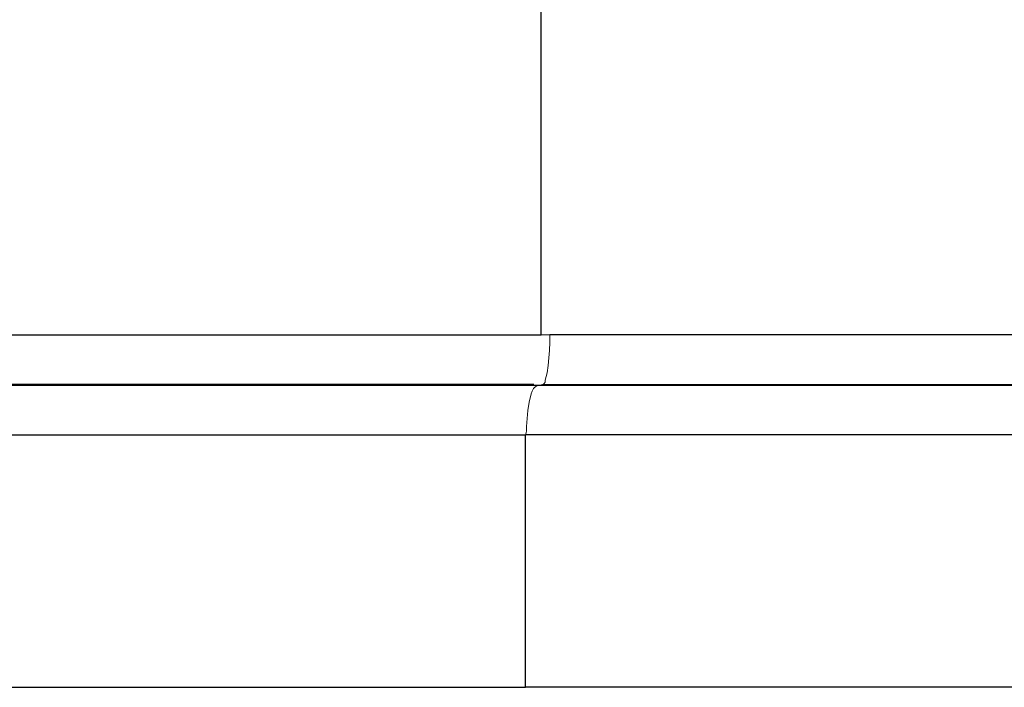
# Model space of a CAD drawing. Header units: inches. Extents: x 0 to 612, y 155 to 655.
# Tile 38 of 79: x 211 to 231, y 227 to 241. Entities that reach past the tile are written whole.
import ezdxf

# ---------------------------------------------------------------- set-up
doc = ezdxf.new("R2010")
doc.units = ezdxf.units.IN
doc.header["$MEASUREMENT"] = 0
doc.layers.add('Layer 1', color=7, linetype='Continuous')

# ---------------------------------------------------------------- blocks, each defined once
blk = doc.blocks.new('block 1804')
at = {"layer": 'Layer 1', "color": 7, "lineweight": 25}
blk.add_lwpolyline([(221.174, 234.391), (221.174, 252.319)], dxfattribs=at)
blk = doc.blocks.new('block 1803')
at = {"layer": 'Layer 1'}
blk.add_blockref('block 1804', (0, 0), dxfattribs=at)
blk = doc.blocks.new('block 1802')
at = {"layer": 'Layer 1'}
blk.add_blockref('block 1803', (0, 0), dxfattribs=at)
blk = doc.blocks.new('block 1807')
at = {"layer": 'Layer 1', "color": 7, "lineweight": 25}
blk.add_lwpolyline([(141.594, 234.391), (221.174, 234.391)], dxfattribs=at)
blk = doc.blocks.new('block 1806')
at = {"layer": 'Layer 1'}
blk.add_blockref('block 1807', (0, 0), dxfattribs=at)
blk = doc.blocks.new('block 1805')
at = {"layer": 'Layer 1'}
blk.add_blockref('block 1806', (0, 0), dxfattribs=at)
blk = doc.blocks.new('block 1816')
at = {"layer": 'Layer 1', "color": 7, "lineweight": 25}
blk.add_lwpolyline([(221.027, 233.388), (141.594, 233.388)], dxfattribs=at)
blk = doc.blocks.new('block 1815')
at = {"layer": 'Layer 1'}
blk.add_blockref('block 1816', (0, 0), dxfattribs=at)
blk = doc.blocks.new('block 1814')
at = {"layer": 'Layer 1'}
blk.add_blockref('block 1815', (0, 0), dxfattribs=at)
blk = doc.blocks.new('block 1834')
at = {"layer": 'Layer 1', "color": 7, "lineweight": 25}
blk.add_lwpolyline([(221.146, 233.373), (221.202, 233.388)], dxfattribs=at)
blk = doc.blocks.new('block 1833')
at = {"layer": 'Layer 1'}
blk.add_blockref('block 1834', (0, 0), dxfattribs=at)
blk = doc.blocks.new('block 1832')
at = {"layer": 'Layer 1'}
blk.add_blockref('block 1833', (0, 0), dxfattribs=at)
blk = doc.blocks.new('block 1837')
at = {"layer": 'Layer 1', "color": 7, "lineweight": 25}
blk.add_lwpolyline([(141.594, 233.373), (221.146, 233.373)], dxfattribs=at)
blk = doc.blocks.new('block 1836')
at = {"layer": 'Layer 1'}
blk.add_blockref('block 1837', (0, 0), dxfattribs=at)
blk = doc.blocks.new('block 1835')
at = {"layer": 'Layer 1'}
blk.add_blockref('block 1836', (0, 0), dxfattribs=at)
blk = doc.blocks.new('block 1879')
at = {"layer": 'Layer 1', "lineweight": 0}
for points in [[(220.854, 232.369)], [(220.869, 232.408)]]:
    blk.add_lwpolyline(points, dxfattribs=at)
blk.add_open_spline([(220.854, 232.369), (220.854, 232.369), (220.869, 232.408), (220.869, 232.408), (220.869, 232.408), (220.854, 232.369), (220.854, 232.369)], degree=3, knots=[0, 0, 0, 0, 1, 1, 1, 2, 2, 2, 2], dxfattribs=at)
blk = doc.blocks.new('block 1880')
at = {"layer": 'Layer 1', "lineweight": 0}
for points in [[(220.869, 232.408)], [(220.876, 232.449)]]:
    blk.add_lwpolyline(points, dxfattribs=at)
blk.add_open_spline([(220.869, 232.408), (220.869, 232.408), (220.876, 232.449), (220.876, 232.449), (220.876, 232.449), (220.869, 232.408), (220.869, 232.408)], degree=3, knots=[0, 0, 0, 0, 1, 1, 1, 2, 2, 2, 2], dxfattribs=at)
blk = doc.blocks.new('block 1881')
at = {"layer": 'Layer 1', "lineweight": 0}
for points in [[(220.878, 232.491)], [(220.876, 232.449)]]:
    blk.add_lwpolyline(points, dxfattribs=at)
blk.add_open_spline([(220.876, 232.449), (220.876, 232.449), (220.878, 232.491), (220.878, 232.491), (220.878, 232.491), (220.876, 232.449), (220.876, 232.449)], degree=3, knots=[0, 0, 0, 0, 1, 1, 1, 2, 2, 2, 2], dxfattribs=at)
blk = doc.blocks.new('block 1882')
at = {"layer": 'Layer 1', "lineweight": 0}
for points in [[(220.874, 232.532)], [(220.878, 232.491)]]:
    blk.add_lwpolyline(points, dxfattribs=at)
blk.add_open_spline([(220.878, 232.491), (220.878, 232.491), (220.874, 232.532), (220.874, 232.532), (220.874, 232.532), (220.878, 232.491), (220.878, 232.491)], degree=3, knots=[0, 0, 0, 0, 1, 1, 1, 2, 2, 2, 2], dxfattribs=at)
blk = doc.blocks.new('block 1883')
at = {"layer": 'Layer 1', "lineweight": 0}
for points in [[(220.888, 232.698)], [(220.874, 232.532)]]:
    blk.add_lwpolyline(points, dxfattribs=at)
blk.add_open_spline([(220.874, 232.532), (220.874, 232.532), (220.888, 232.698), (220.888, 232.698), (220.888, 232.698), (220.874, 232.532), (220.874, 232.532)], degree=3, knots=[0, 0, 0, 0, 1, 1, 1, 2, 2, 2, 2], dxfattribs=at)
blk = doc.blocks.new('block 1884')
at = {"layer": 'Layer 1', "lineweight": 0}
for points in [[(220.888, 232.698)], [(220.906, 232.861)]]:
    blk.add_lwpolyline(points, dxfattribs=at)
blk.add_open_spline([(220.888, 232.698), (220.888, 232.698), (220.906, 232.861), (220.906, 232.861), (220.906, 232.861), (220.888, 232.698), (220.888, 232.698)], degree=3, knots=[0, 0, 0, 0, 1, 1, 1, 2, 2, 2, 2], dxfattribs=at)
blk = doc.blocks.new('block 1885')
at = {"layer": 'Layer 1', "lineweight": 0}
for points in [[(220.931, 233.026)], [(220.906, 232.861)]]:
    blk.add_lwpolyline(points, dxfattribs=at)
blk.add_open_spline([(220.906, 232.861), (220.906, 232.861), (220.931, 233.026), (220.931, 233.026), (220.931, 233.026), (220.906, 232.861), (220.906, 232.861)], degree=3, knots=[0, 0, 0, 0, 1, 1, 1, 2, 2, 2, 2], dxfattribs=at)
blk = doc.blocks.new('block 1886')
at = {"layer": 'Layer 1', "lineweight": 0}
for points in [[(220.971, 233.194)], [(220.931, 233.026)]]:
    blk.add_lwpolyline(points, dxfattribs=at)
blk.add_open_spline([(220.931, 233.026), (220.931, 233.026), (220.971, 233.194), (220.971, 233.194), (220.971, 233.194), (220.931, 233.026), (220.931, 233.026)], degree=3, knots=[0, 0, 0, 0, 1, 1, 1, 2, 2, 2, 2], dxfattribs=at)
blk = doc.blocks.new('block 1887')
at = {"layer": 'Layer 1', "lineweight": 0}
for points in [[(220.971, 233.194)], [(220.993, 233.251)]]:
    blk.add_lwpolyline(points, dxfattribs=at)
blk.add_open_spline([(220.971, 233.194), (220.971, 233.194), (220.993, 233.251), (220.993, 233.251), (220.993, 233.251), (220.971, 233.194), (220.971, 233.194)], degree=3, knots=[0, 0, 0, 0, 1, 1, 1, 2, 2, 2, 2], dxfattribs=at)
blk = doc.blocks.new('block 1888')
at = {"layer": 'Layer 1', "lineweight": 0}
for points in [[(221.021, 233.304)], [(220.993, 233.251)]]:
    blk.add_lwpolyline(points, dxfattribs=at)
blk.add_open_spline([(220.993, 233.251), (220.993, 233.251), (221.021, 233.304), (221.021, 233.304), (221.021, 233.304), (220.993, 233.251), (220.993, 233.251)], degree=3, knots=[0, 0, 0, 0, 1, 1, 1, 2, 2, 2, 2], dxfattribs=at)
blk = doc.blocks.new('block 1889')
at = {"layer": 'Layer 1', "lineweight": 0}
for points in [[(221.021, 233.304)], [(221.04, 233.326)]]:
    blk.add_lwpolyline(points, dxfattribs=at)
blk.add_open_spline([(221.021, 233.304), (221.021, 233.304), (221.04, 233.326), (221.04, 233.326), (221.04, 233.326), (221.021, 233.304), (221.021, 233.304)], degree=3, knots=[0, 0, 0, 0, 1, 1, 1, 2, 2, 2, 2], dxfattribs=at)
blk = doc.blocks.new('block 1890')
at = {"layer": 'Layer 1', "lineweight": 0}
for points in [[(221.04, 233.326)], [(221.062, 233.344)]]:
    blk.add_lwpolyline(points, dxfattribs=at)
blk.add_open_spline([(221.04, 233.326), (221.04, 233.326), (221.062, 233.344), (221.062, 233.344), (221.062, 233.344), (221.04, 233.326), (221.04, 233.326)], degree=3, knots=[0, 0, 0, 0, 1, 1, 1, 2, 2, 2, 2], dxfattribs=at)
blk = doc.blocks.new('block 1891')
at = {"layer": 'Layer 1', "lineweight": 0}
for points in [[(221.062, 233.344)], [(221.088, 233.358)]]:
    blk.add_lwpolyline(points, dxfattribs=at)
blk.add_open_spline([(221.062, 233.344), (221.062, 233.344), (221.088, 233.358), (221.088, 233.358), (221.088, 233.358), (221.062, 233.344), (221.062, 233.344)], degree=3, knots=[0, 0, 0, 0, 1, 1, 1, 2, 2, 2, 2], dxfattribs=at)
blk = doc.blocks.new('block 1892')
at = {"layer": 'Layer 1', "lineweight": 0}
for points in [[(221.088, 233.358)], [(221.115, 233.367)]]:
    blk.add_lwpolyline(points, dxfattribs=at)
blk.add_open_spline([(221.088, 233.358), (221.088, 233.358), (221.115, 233.367), (221.115, 233.367), (221.115, 233.367), (221.088, 233.358), (221.088, 233.358)], degree=3, knots=[0, 0, 0, 0, 1, 1, 1, 2, 2, 2, 2], dxfattribs=at)
blk = doc.blocks.new('block 1893')
at = {"layer": 'Layer 1', "lineweight": 0}
for points in [[(221.115, 233.367)], [(221.146, 233.373)]]:
    blk.add_lwpolyline(points, dxfattribs=at)
blk.add_open_spline([(221.115, 233.367), (221.115, 233.367), (221.146, 233.373), (221.146, 233.373), (221.146, 233.373), (221.115, 233.367), (221.115, 233.367)], degree=3, knots=[0, 0, 0, 0, 1, 1, 1, 2, 2, 2, 2], dxfattribs=at)
blk = doc.blocks.new('block 1878')
at = {"layer": 'Layer 1'}
for name in ['block 1888', 'block 1889', 'block 1890', 'block 1891', 'block 1892', 'block 1893', 'block 1886', 'block 1887', 'block 1885', 'block 1883', 'block 1884', 'block 1882', 'block 1881', 'block 1879', 'block 1880']:
    blk.add_blockref(name, (0, 0), dxfattribs=at)
blk = doc.blocks.new('block 1877')
at = {"layer": 'Layer 1'}
blk.add_blockref('block 1878', (0, 0), dxfattribs=at)
blk = doc.blocks.new('block 1896')
at = {"layer": 'Layer 1', "color": 7, "lineweight": 25}
blk.add_lwpolyline([(141.594, 232.369), (220.854, 232.369)], dxfattribs=at)
blk = doc.blocks.new('block 1895')
at = {"layer": 'Layer 1'}
blk.add_blockref('block 1896', (0, 0), dxfattribs=at)
blk = doc.blocks.new('block 1894')
at = {"layer": 'Layer 1'}
blk.add_blockref('block 1895', (0, 0), dxfattribs=at)
blk = doc.blocks.new('block 1899')
at = {"layer": 'Layer 1'}
h = blk.add_hatch(color=7, dxfattribs=at)
h.dxf.hatch_style = 2
edge = h.paths.add_edge_path()
edge.add_spline(control_points=[(221.146, 233.373), (221.146, 233.373), (221.146, 233.373), (221.146, 233.373), (221.146, 233.373), (221.146, 233.373), (221.146, 233.373), (221.146, 233.373), (221.146, 233.373), (221.146, 233.373), (221.146, 233.373), (221.146, 233.373), (221.146, 233.373), (221.146, 233.373), (221.146, 233.373), (221.146, 233.373), (221.146, 233.373), (221.146, 233.373), (221.146, 233.373), (221.146, 233.373), (221.146, 233.373), (221.146, 233.373), (221.146, 233.373), (221.146, 233.373), (221.146, 233.373)], knot_values=[0, 0, 0, 0, 1, 1, 1, 2, 2, 2, 3, 3, 3, 4, 4, 4, 5, 5, 5, 6, 6, 6, 7, 7, 7, 8, 8, 8, 8], degree=3, periodic=1)
blk = doc.blocks.new('block 1900')
at = {"layer": 'Layer 1'}
h = blk.add_hatch(color=7, dxfattribs=at)
h.dxf.hatch_style = 2
edge = h.paths.add_edge_path()
edge.add_spline(control_points=[(221.146, 233.373), (221.146, 233.373), (221.146, 233.373), (221.146, 233.373), (221.146, 233.373), (221.146, 233.373), (221.146, 233.373), (221.146, 233.373), (221.146, 233.373), (221.146, 233.373), (221.146, 233.373), (221.146, 233.373), (221.146, 233.373), (221.146, 233.373), (221.146, 233.373), (221.146, 233.373), (221.146, 233.373), (221.146, 233.373), (221.146, 233.373), (221.146, 233.373), (221.146, 233.373), (221.146, 233.373), (221.146, 233.373), (221.146, 233.373), (221.146, 233.373)], knot_values=[0, 0, 0, 0, 1, 1, 1, 2, 2, 2, 3, 3, 3, 4, 4, 4, 5, 5, 5, 6, 6, 6, 7, 7, 7, 8, 8, 8, 8], degree=3, periodic=1)
blk = doc.blocks.new('block 1901')
at = {"layer": 'Layer 1'}
h = blk.add_hatch(color=7, dxfattribs=at)
h.dxf.hatch_style = 2
edge = h.paths.add_edge_path()
edge.add_spline(control_points=[(221.146, 233.373), (221.146, 233.373), (221.146, 233.373), (221.146, 233.373), (221.146, 233.373), (221.146, 233.373), (221.146, 233.373), (221.146, 233.373), (221.146, 233.373), (221.146, 233.373), (221.146, 233.373), (221.146, 233.373), (221.146, 233.373), (221.146, 233.373), (221.146, 233.373), (221.146, 233.373), (221.146, 233.373), (221.146, 233.373), (221.146, 233.373), (221.146, 233.373), (221.146, 233.373), (221.146, 233.373), (221.146, 233.373), (221.146, 233.373), (221.146, 233.373)], knot_values=[0, 0, 0, 0, 1, 1, 1, 2, 2, 2, 3, 3, 3, 4, 4, 4, 5, 5, 5, 6, 6, 6, 7, 7, 7, 8, 8, 8, 8], degree=3, periodic=1)
blk = doc.blocks.new('block 1902')
at = {"layer": 'Layer 1'}
h = blk.add_hatch(color=7, dxfattribs=at)
h.dxf.hatch_style = 2
edge = h.paths.add_edge_path()
edge.add_spline(control_points=[(221.146, 233.373), (221.146, 233.373), (221.146, 233.373), (221.146, 233.373), (221.146, 233.373), (221.146, 233.373), (221.146, 233.373), (221.146, 233.373), (221.146, 233.373), (221.146, 233.373), (221.146, 233.373), (221.146, 233.373), (221.146, 233.373), (221.146, 233.373), (221.146, 233.373), (221.146, 233.373), (221.146, 233.373), (221.146, 233.373), (221.146, 233.373), (221.146, 233.373), (221.146, 233.373), (221.146, 233.373), (221.146, 233.373), (221.146, 233.373), (221.146, 233.373)], knot_values=[0, 0, 0, 0, 1, 1, 1, 2, 2, 2, 3, 3, 3, 4, 4, 4, 5, 5, 5, 6, 6, 6, 7, 7, 7, 8, 8, 8, 8], degree=3, periodic=1)
blk = doc.blocks.new('block 1903')
at = {"layer": 'Layer 1'}
h = blk.add_hatch(color=7, dxfattribs=at)
h.dxf.hatch_style = 2
edge = h.paths.add_edge_path()
edge.add_spline(control_points=[(221.146, 233.373), (221.146, 233.373), (221.146, 233.373), (221.146, 233.373), (221.146, 233.373), (221.146, 233.373), (221.146, 233.373), (221.146, 233.373), (221.146, 233.373), (221.146, 233.373), (221.146, 233.373), (221.146, 233.373), (221.146, 233.373), (221.146, 233.373), (221.146, 233.373), (221.146, 233.373), (221.146, 233.373), (221.146, 233.373), (221.146, 233.373), (221.146, 233.373), (221.146, 233.373), (221.146, 233.373), (221.146, 233.373), (221.146, 233.373), (221.146, 233.373)], knot_values=[0, 0, 0, 0, 1, 1, 1, 2, 2, 2, 3, 3, 3, 4, 4, 4, 5, 5, 5, 6, 6, 6, 7, 7, 7, 8, 8, 8, 8], degree=3, periodic=1)
blk = doc.blocks.new('block 1904')
at = {"layer": 'Layer 1'}
h = blk.add_hatch(color=7, dxfattribs=at)
h.dxf.hatch_style = 2
edge = h.paths.add_edge_path()
edge.add_spline(control_points=[(221.146, 233.373), (221.146, 233.373), (221.146, 233.373), (221.146, 233.373), (221.146, 233.373), (221.146, 233.373), (221.146, 233.373), (221.146, 233.373), (221.146, 233.373), (221.146, 233.373), (221.146, 233.373), (221.146, 233.373), (221.146, 233.373), (221.146, 233.373), (221.146, 233.373), (221.146, 233.373), (221.146, 233.373), (221.146, 233.373), (221.146, 233.373), (221.146, 233.373), (221.146, 233.373), (221.146, 233.373), (221.146, 233.373), (221.146, 233.373), (221.146, 233.373)], knot_values=[0, 0, 0, 0, 1, 1, 1, 2, 2, 2, 3, 3, 3, 4, 4, 4, 5, 5, 5, 6, 6, 6, 7, 7, 7, 8, 8, 8, 8], degree=3, periodic=1)
blk = doc.blocks.new('block 1905')
at = {"layer": 'Layer 1'}
h = blk.add_hatch(color=7, dxfattribs=at)
h.dxf.hatch_style = 2
edge = h.paths.add_edge_path()
edge.add_spline(control_points=[(221.146, 233.373), (221.146, 233.373), (221.146, 233.373), (221.146, 233.373), (221.146, 233.373), (221.146, 233.373), (221.146, 233.373), (221.146, 233.373), (221.146, 233.373), (221.146, 233.373), (221.146, 233.373), (221.146, 233.373), (221.146, 233.373), (221.146, 233.373), (221.146, 233.373), (221.146, 233.373), (221.146, 233.373), (221.146, 233.373), (221.146, 233.373), (221.146, 233.373), (221.146, 233.373), (221.146, 233.373), (221.146, 233.373), (221.146, 233.373), (221.146, 233.373)], knot_values=[0, 0, 0, 0, 1, 1, 1, 2, 2, 2, 3, 3, 3, 4, 4, 4, 5, 5, 5, 6, 6, 6, 7, 7, 7, 8, 8, 8, 8], degree=3, periodic=1)
blk = doc.blocks.new('block 1906')
at = {"layer": 'Layer 1'}
h = blk.add_hatch(color=7, dxfattribs=at)
h.dxf.hatch_style = 2
edge = h.paths.add_edge_path()
edge.add_spline(control_points=[(221.146, 233.373), (221.146, 233.373), (221.146, 233.373), (221.146, 233.373), (221.146, 233.373), (221.146, 233.373), (221.146, 233.373), (221.146, 233.373), (221.146, 233.373), (221.146, 233.373), (221.146, 233.373), (221.146, 233.373), (221.146, 233.373), (221.146, 233.373), (221.146, 233.373), (221.146, 233.373), (221.146, 233.373), (221.146, 233.373), (221.146, 233.373), (221.146, 233.373), (221.146, 233.373), (221.146, 233.373), (221.146, 233.373), (221.146, 233.373), (221.146, 233.373)], knot_values=[0, 0, 0, 0, 1, 1, 1, 2, 2, 2, 3, 3, 3, 4, 4, 4, 5, 5, 5, 6, 6, 6, 7, 7, 7, 8, 8, 8, 8], degree=3, periodic=1)
blk = doc.blocks.new('block 1907')
at = {"layer": 'Layer 1'}
h = blk.add_hatch(color=7, dxfattribs=at)
h.dxf.hatch_style = 2
edge = h.paths.add_edge_path()
edge.add_spline(control_points=[(221.146, 233.373), (221.146, 233.373), (221.146, 233.373), (221.146, 233.373), (221.146, 233.373), (221.146, 233.373), (221.146, 233.373), (221.146, 233.373), (221.146, 233.373), (221.146, 233.373), (221.146, 233.373), (221.146, 233.373), (221.146, 233.373), (221.146, 233.373), (221.146, 233.373), (221.146, 233.373), (221.146, 233.373), (221.146, 233.373), (221.146, 233.373), (221.146, 233.373), (221.146, 233.373), (221.146, 233.373), (221.146, 233.373), (221.146, 233.373), (221.146, 233.373)], knot_values=[0, 0, 0, 0, 1, 1, 1, 2, 2, 2, 3, 3, 3, 4, 4, 4, 5, 5, 5, 6, 6, 6, 7, 7, 7, 8, 8, 8, 8], degree=3, periodic=1)
blk = doc.blocks.new('block 1908')
at = {"layer": 'Layer 1'}
h = blk.add_hatch(color=7, dxfattribs=at)
h.dxf.hatch_style = 2
edge = h.paths.add_edge_path()
edge.add_spline(control_points=[(221.146, 233.373), (221.146, 233.373), (221.146, 233.373), (221.146, 233.373), (221.146, 233.373), (221.146, 233.373), (221.146, 233.373), (221.146, 233.373), (221.146, 233.373), (221.146, 233.373), (221.146, 233.373), (221.146, 233.373), (221.146, 233.373), (221.146, 233.373), (221.146, 233.373), (221.146, 233.373), (221.146, 233.373), (221.146, 233.373), (221.146, 233.373), (221.146, 233.373), (221.146, 233.373), (221.146, 233.373), (221.146, 233.373), (221.146, 233.373), (221.146, 233.373)], knot_values=[0, 0, 0, 0, 1, 1, 1, 2, 2, 2, 3, 3, 3, 4, 4, 4, 5, 5, 5, 6, 6, 6, 7, 7, 7, 8, 8, 8, 8], degree=3, periodic=1)
blk = doc.blocks.new('block 1909')
at = {"layer": 'Layer 1'}
h = blk.add_hatch(color=7, dxfattribs=at)
h.dxf.hatch_style = 2
edge = h.paths.add_edge_path()
edge.add_spline(control_points=[(221.146, 233.373), (221.146, 233.373), (221.146, 233.373), (221.146, 233.373), (221.146, 233.373), (221.146, 233.373), (221.146, 233.373), (221.146, 233.373), (221.146, 233.373), (221.146, 233.373), (221.146, 233.373), (221.146, 233.373), (221.146, 233.373), (221.146, 233.373), (221.146, 233.373), (221.146, 233.373), (221.146, 233.373), (221.146, 233.373), (221.146, 233.373), (221.146, 233.373), (221.146, 233.373), (221.146, 233.373), (221.146, 233.373), (221.146, 233.373), (221.146, 233.373)], knot_values=[0, 0, 0, 0, 1, 1, 1, 2, 2, 2, 3, 3, 3, 4, 4, 4, 5, 5, 5, 6, 6, 6, 7, 7, 7, 8, 8, 8, 8], degree=3, periodic=1)
blk = doc.blocks.new('block 1910')
at = {"layer": 'Layer 1'}
h = blk.add_hatch(color=7, dxfattribs=at)
h.dxf.hatch_style = 2
edge = h.paths.add_edge_path()
edge.add_spline(control_points=[(221.146, 233.373), (221.146, 233.373), (221.146, 233.373), (221.146, 233.373), (221.146, 233.373), (221.146, 233.373), (221.146, 233.373), (221.146, 233.373), (221.146, 233.373), (221.146, 233.373), (221.146, 233.373), (221.146, 233.373), (221.146, 233.373), (221.146, 233.373), (221.146, 233.373), (221.146, 233.373), (221.146, 233.373), (221.146, 233.373), (221.146, 233.373), (221.146, 233.373), (221.146, 233.373), (221.146, 233.373), (221.146, 233.373), (221.146, 233.373), (221.146, 233.373)], knot_values=[0, 0, 0, 0, 1, 1, 1, 2, 2, 2, 3, 3, 3, 4, 4, 4, 5, 5, 5, 6, 6, 6, 7, 7, 7, 8, 8, 8, 8], degree=3, periodic=1)
blk = doc.blocks.new('block 1911')
at = {"layer": 'Layer 1'}
h = blk.add_hatch(color=7, dxfattribs=at)
h.dxf.hatch_style = 2
edge = h.paths.add_edge_path()
edge.add_spline(control_points=[(221.146, 233.373), (221.146, 233.373), (221.146, 233.373), (221.146, 233.373), (221.146, 233.373), (221.146, 233.373), (221.146, 233.373), (221.146, 233.373), (221.146, 233.373), (221.146, 233.373), (221.146, 233.373), (221.146, 233.373), (221.146, 233.373), (221.146, 233.373), (221.146, 233.373), (221.146, 233.373), (221.146, 233.373), (221.146, 233.373), (221.146, 233.373), (221.146, 233.373), (221.146, 233.373), (221.146, 233.373), (221.146, 233.373), (221.146, 233.373), (221.146, 233.373)], knot_values=[0, 0, 0, 0, 1, 1, 1, 2, 2, 2, 3, 3, 3, 4, 4, 4, 5, 5, 5, 6, 6, 6, 7, 7, 7, 8, 8, 8, 8], degree=3, periodic=1)
blk = doc.blocks.new('block 1912')
at = {"layer": 'Layer 1'}
h = blk.add_hatch(color=7, dxfattribs=at)
h.dxf.hatch_style = 2
edge = h.paths.add_edge_path()
edge.add_spline(control_points=[(221.146, 233.373), (221.146, 233.373), (221.146, 233.373), (221.146, 233.373), (221.146, 233.373), (221.146, 233.373), (221.146, 233.373), (221.146, 233.373), (221.146, 233.373), (221.146, 233.373), (221.146, 233.373), (221.146, 233.373), (221.146, 233.373), (221.146, 233.373), (221.146, 233.373), (221.146, 233.373), (221.146, 233.373), (221.146, 233.373), (221.146, 233.373), (221.146, 233.373), (221.146, 233.373), (221.146, 233.373), (221.146, 233.373), (221.146, 233.373), (221.146, 233.373)], knot_values=[0, 0, 0, 0, 1, 1, 1, 2, 2, 2, 3, 3, 3, 4, 4, 4, 5, 5, 5, 6, 6, 6, 7, 7, 7, 8, 8, 8, 8], degree=3, periodic=1)
blk = doc.blocks.new('block 1913')
at = {"layer": 'Layer 1'}
h = blk.add_hatch(color=7, dxfattribs=at)
h.dxf.hatch_style = 2
edge = h.paths.add_edge_path()
edge.add_spline(control_points=[(221.146, 233.373), (221.146, 233.373), (221.146, 233.373), (221.146, 233.373), (221.146, 233.373), (221.146, 233.373), (221.146, 233.373), (221.146, 233.373), (221.146, 233.373), (221.146, 233.373), (221.146, 233.373), (221.146, 233.373), (221.146, 233.373), (221.146, 233.373), (221.146, 233.373), (221.146, 233.373), (221.146, 233.373), (221.146, 233.373), (221.146, 233.373), (221.146, 233.373), (221.146, 233.373), (221.146, 233.373), (221.146, 233.373), (221.146, 233.373), (221.146, 233.373)], knot_values=[0, 0, 0, 0, 1, 1, 1, 2, 2, 2, 3, 3, 3, 4, 4, 4, 5, 5, 5, 6, 6, 6, 7, 7, 7, 8, 8, 8, 8], degree=3, periodic=1)
blk = doc.blocks.new('block 1914')
at = {"layer": 'Layer 1'}
h = blk.add_hatch(color=7, dxfattribs=at)
h.dxf.hatch_style = 2
edge = h.paths.add_edge_path()
edge.add_spline(control_points=[(221.146, 233.373), (221.146, 233.373), (221.146, 233.373), (221.146, 233.373), (221.146, 233.373), (221.146, 233.373), (221.146, 233.373), (221.146, 233.373), (221.146, 233.373), (221.146, 233.373), (221.146, 233.373), (221.146, 233.373), (221.146, 233.373), (221.146, 233.373), (221.146, 233.373), (221.146, 233.373), (221.146, 233.373), (221.146, 233.373), (221.146, 233.373), (221.146, 233.373), (221.146, 233.373), (221.146, 233.373), (221.146, 233.373), (221.146, 233.373), (221.146, 233.373)], knot_values=[0, 0, 0, 0, 1, 1, 1, 2, 2, 2, 3, 3, 3, 4, 4, 4, 5, 5, 5, 6, 6, 6, 7, 7, 7, 8, 8, 8, 8], degree=3, periodic=1)
blk = doc.blocks.new('block 1898')
at = {"layer": 'Layer 1'}
for name in ['block 1899', 'block 1900', 'block 1901', 'block 1902', 'block 1903', 'block 1904', 'block 1905', 'block 1906', 'block 1907', 'block 1908', 'block 1909', 'block 1910', 'block 1911', 'block 1912', 'block 1913', 'block 1914']:
    blk.add_blockref(name, (0, 0), dxfattribs=at)
blk = doc.blocks.new('block 1897')
at = {"layer": 'Layer 1'}
blk.add_blockref('block 1898', (0, 0), dxfattribs=at)
blk = doc.blocks.new('block 1945')
at = {"layer": 'Layer 1', "color": 7, "lineweight": 25}
blk.add_lwpolyline([(220.854, 227.253), (220.854, 232.369)], dxfattribs=at)
blk = doc.blocks.new('block 1944')
at = {"layer": 'Layer 1'}
blk.add_blockref('block 1945', (0, 0), dxfattribs=at)
blk = doc.blocks.new('block 1943')
at = {"layer": 'Layer 1'}
blk.add_blockref('block 1944', (0, 0), dxfattribs=at)
blk = doc.blocks.new('block 1948')
at = {"layer": 'Layer 1', "color": 7, "lineweight": 25}
blk.add_lwpolyline([(141.594, 227.253), (220.854, 227.253)], dxfattribs=at)
blk = doc.blocks.new('block 1947')
at = {"layer": 'Layer 1'}
blk.add_blockref('block 1948', (0, 0), dxfattribs=at)
blk = doc.blocks.new('block 1946')
at = {"layer": 'Layer 1'}
blk.add_blockref('block 1947', (0, 0), dxfattribs=at)
blk = doc.blocks.new('block 2765')
at = {"layer": 'Layer 1', "lineweight": 0}
for points in [[(221.35, 234.391)], [(221.35, 234.244)]]:
    blk.add_lwpolyline(points, dxfattribs=at)
blk.add_open_spline([(221.35, 234.391), (221.35, 234.391), (221.35, 234.244), (221.35, 234.244), (221.35, 234.244), (221.35, 234.391), (221.35, 234.391)], degree=3, knots=[0, 0, 0, 0, 1, 1, 1, 2, 2, 2, 2], dxfattribs=at)
blk = doc.blocks.new('block 2766')
at = {"layer": 'Layer 1', "lineweight": 0}
for points in [[(221.35, 234.244)], [(221.342, 234.075)]]:
    blk.add_lwpolyline(points, dxfattribs=at)
blk.add_open_spline([(221.35, 234.244), (221.35, 234.244), (221.342, 234.075), (221.342, 234.075), (221.342, 234.075), (221.35, 234.244), (221.35, 234.244)], degree=3, knots=[0, 0, 0, 0, 1, 1, 1, 2, 2, 2, 2], dxfattribs=at)
blk = doc.blocks.new('block 2767')
at = {"layer": 'Layer 1', "lineweight": 0}
for points in [[(221.331, 233.927)], [(221.342, 234.075)]]:
    blk.add_lwpolyline(points, dxfattribs=at)
blk.add_open_spline([(221.342, 234.075), (221.342, 234.075), (221.331, 233.927), (221.331, 233.927), (221.331, 233.927), (221.342, 234.075), (221.342, 234.075)], degree=3, knots=[0, 0, 0, 0, 1, 1, 1, 2, 2, 2, 2], dxfattribs=at)
blk = doc.blocks.new('block 2768')
at = {"layer": 'Layer 1', "lineweight": 0}
for points in [[(221.331, 233.927)], [(221.316, 233.772)]]:
    blk.add_lwpolyline(points, dxfattribs=at)
blk.add_open_spline([(221.331, 233.927), (221.331, 233.927), (221.316, 233.772), (221.316, 233.772), (221.316, 233.772), (221.331, 233.927), (221.331, 233.927)], degree=3, knots=[0, 0, 0, 0, 1, 1, 1, 2, 2, 2, 2], dxfattribs=at)
blk = doc.blocks.new('block 2769')
at = {"layer": 'Layer 1', "lineweight": 0}
for points in [[(221.316, 233.772)], [(221.292, 233.62)]]:
    blk.add_lwpolyline(points, dxfattribs=at)
blk.add_open_spline([(221.316, 233.772), (221.316, 233.772), (221.292, 233.62), (221.292, 233.62), (221.292, 233.62), (221.316, 233.772), (221.316, 233.772)], degree=3, knots=[0, 0, 0, 0, 1, 1, 1, 2, 2, 2, 2], dxfattribs=at)
blk = doc.blocks.new('block 2770')
at = {"layer": 'Layer 1', "lineweight": 0}
for points in [[(221.292, 233.62)], [(221.254, 233.472)]]:
    blk.add_lwpolyline(points, dxfattribs=at)
blk.add_open_spline([(221.292, 233.62), (221.292, 233.62), (221.254, 233.472), (221.254, 233.472), (221.254, 233.472), (221.292, 233.62), (221.292, 233.62)], degree=3, knots=[0, 0, 0, 0, 1, 1, 1, 2, 2, 2, 2], dxfattribs=at)
blk = doc.blocks.new('block 2771')
at = {"layer": 'Layer 1', "lineweight": 0}
for points in [[(221.254, 233.472)], [(221.257, 233.46)]]:
    blk.add_lwpolyline(points, dxfattribs=at)
blk.add_open_spline([(221.254, 233.472), (221.254, 233.472), (221.257, 233.46), (221.257, 233.46), (221.257, 233.46), (221.254, 233.472), (221.254, 233.472)], degree=3, knots=[0, 0, 0, 0, 1, 1, 1, 2, 2, 2, 2], dxfattribs=at)
blk = doc.blocks.new('block 2772')
at = {"layer": 'Layer 1', "lineweight": 0}
for points in [[(221.257, 233.46)], [(221.257, 233.447)]]:
    blk.add_lwpolyline(points, dxfattribs=at)
blk.add_open_spline([(221.257, 233.46), (221.257, 233.46), (221.257, 233.447), (221.257, 233.447), (221.257, 233.447), (221.257, 233.46), (221.257, 233.46)], degree=3, knots=[0, 0, 0, 0, 1, 1, 1, 2, 2, 2, 2], dxfattribs=at)
blk = doc.blocks.new('block 2773')
at = {"layer": 'Layer 1', "lineweight": 0}
for points in [[(221.254, 233.436)], [(221.257, 233.447)]]:
    blk.add_lwpolyline(points, dxfattribs=at)
blk.add_open_spline([(221.257, 233.447), (221.257, 233.447), (221.254, 233.436), (221.254, 233.436), (221.254, 233.436), (221.257, 233.447), (221.257, 233.447)], degree=3, knots=[0, 0, 0, 0, 1, 1, 1, 2, 2, 2, 2], dxfattribs=at)
blk = doc.blocks.new('block 2774')
at = {"layer": 'Layer 1', "lineweight": 0}
for points in [[(221.249, 233.424)], [(221.254, 233.436)]]:
    blk.add_lwpolyline(points, dxfattribs=at)
blk.add_open_spline([(221.254, 233.436), (221.254, 233.436), (221.249, 233.424), (221.249, 233.424), (221.249, 233.424), (221.254, 233.436), (221.254, 233.436)], degree=3, knots=[0, 0, 0, 0, 1, 1, 1, 2, 2, 2, 2], dxfattribs=at)
blk = doc.blocks.new('block 2775')
at = {"layer": 'Layer 1', "lineweight": 0}
for points in [[(221.243, 233.412)], [(221.249, 233.424)]]:
    blk.add_lwpolyline(points, dxfattribs=at)
blk.add_open_spline([(221.249, 233.424), (221.249, 233.424), (221.243, 233.412), (221.243, 233.412), (221.243, 233.412), (221.249, 233.424), (221.249, 233.424)], degree=3, knots=[0, 0, 0, 0, 1, 1, 1, 2, 2, 2, 2], dxfattribs=at)
blk = doc.blocks.new('block 2776')
at = {"layer": 'Layer 1', "lineweight": 0}
for points in [[(221.234, 233.404)], [(221.243, 233.412)]]:
    blk.add_lwpolyline(points, dxfattribs=at)
blk.add_open_spline([(221.243, 233.412), (221.243, 233.412), (221.234, 233.404), (221.234, 233.404), (221.234, 233.404), (221.243, 233.412), (221.243, 233.412)], degree=3, knots=[0, 0, 0, 0, 1, 1, 1, 2, 2, 2, 2], dxfattribs=at)
blk = doc.blocks.new('block 2777')
at = {"layer": 'Layer 1', "lineweight": 0}
for points in [[(221.226, 233.396)], [(221.234, 233.404)]]:
    blk.add_lwpolyline(points, dxfattribs=at)
blk.add_open_spline([(221.234, 233.404), (221.234, 233.404), (221.226, 233.396), (221.226, 233.396), (221.226, 233.396), (221.234, 233.404), (221.234, 233.404)], degree=3, knots=[0, 0, 0, 0, 1, 1, 1, 2, 2, 2, 2], dxfattribs=at)
blk = doc.blocks.new('block 2778')
at = {"layer": 'Layer 1', "lineweight": 0}
for points in [[(221.213, 233.391)], [(221.226, 233.396)]]:
    blk.add_lwpolyline(points, dxfattribs=at)
blk.add_open_spline([(221.226, 233.396), (221.226, 233.396), (221.213, 233.391), (221.213, 233.391), (221.213, 233.391), (221.226, 233.396), (221.226, 233.396)], degree=3, knots=[0, 0, 0, 0, 1, 1, 1, 2, 2, 2, 2], dxfattribs=at)
blk = doc.blocks.new('block 2779')
at = {"layer": 'Layer 1', "lineweight": 0}
for points in [[(221.202, 233.388)], [(221.213, 233.391)]]:
    blk.add_lwpolyline(points, dxfattribs=at)
blk.add_open_spline([(221.213, 233.391), (221.213, 233.391), (221.202, 233.388), (221.202, 233.388), (221.202, 233.388), (221.213, 233.391), (221.213, 233.391)], degree=3, knots=[0, 0, 0, 0, 1, 1, 1, 2, 2, 2, 2], dxfattribs=at)
blk = doc.blocks.new('block 2764')
at = {"layer": 'Layer 1'}
for name in ['block 2765', 'block 2766', 'block 2768', 'block 2767', 'block 2769', 'block 2770', 'block 2779', 'block 2778', 'block 2777', 'block 2776', 'block 2775', 'block 2774', 'block 2771', 'block 2773', 'block 2772']:
    blk.add_blockref(name, (0, 0), dxfattribs=at)
blk = doc.blocks.new('block 2763')
at = {"layer": 'Layer 1'}
blk.add_blockref('block 2764', (0, 0), dxfattribs=at)
blk = doc.blocks.new('block 2800')
at = {"layer": 'Layer 1', "lineweight": 0}
for points in [[(221.326, 234.391)], [(221.35, 234.391)]]:
    blk.add_lwpolyline(points, dxfattribs=at)
blk.add_open_spline([(221.35, 234.391), (221.35, 234.391), (221.326, 234.391), (221.326, 234.391), (221.326, 234.391), (221.35, 234.391), (221.35, 234.391)], degree=3, knots=[0, 0, 0, 0, 1, 1, 1, 2, 2, 2, 2], dxfattribs=at)
blk = doc.blocks.new('block 2801')
at = {"layer": 'Layer 1', "lineweight": 0}
for points in [[(221.301, 234.391)], [(221.326, 234.391)]]:
    blk.add_lwpolyline(points, dxfattribs=at)
blk.add_open_spline([(221.326, 234.391), (221.326, 234.391), (221.301, 234.391), (221.301, 234.391), (221.301, 234.391), (221.326, 234.391), (221.326, 234.391)], degree=3, knots=[0, 0, 0, 0, 1, 1, 1, 2, 2, 2, 2], dxfattribs=at)
blk = doc.blocks.new('block 2802')
at = {"layer": 'Layer 1', "lineweight": 0}
for points in [[(221.275, 234.391)], [(221.301, 234.391)]]:
    blk.add_lwpolyline(points, dxfattribs=at)
blk.add_open_spline([(221.301, 234.391), (221.301, 234.391), (221.275, 234.391), (221.275, 234.391), (221.275, 234.391), (221.301, 234.391), (221.301, 234.391)], degree=3, knots=[0, 0, 0, 0, 1, 1, 1, 2, 2, 2, 2], dxfattribs=at)
blk = doc.blocks.new('block 2803')
at = {"layer": 'Layer 1', "lineweight": 0}
for points in [[(221.249, 234.391)], [(221.275, 234.391)]]:
    blk.add_lwpolyline(points, dxfattribs=at)
blk.add_open_spline([(221.275, 234.391), (221.275, 234.391), (221.249, 234.391), (221.249, 234.391), (221.249, 234.391), (221.275, 234.391), (221.275, 234.391)], degree=3, knots=[0, 0, 0, 0, 1, 1, 1, 2, 2, 2, 2], dxfattribs=at)
blk = doc.blocks.new('block 2804')
at = {"layer": 'Layer 1', "lineweight": 0}
for points in [[(221.221, 234.391)], [(221.249, 234.391)]]:
    blk.add_lwpolyline(points, dxfattribs=at)
blk.add_open_spline([(221.249, 234.391), (221.249, 234.391), (221.221, 234.391), (221.221, 234.391), (221.221, 234.391), (221.249, 234.391), (221.249, 234.391)], degree=3, knots=[0, 0, 0, 0, 1, 1, 1, 2, 2, 2, 2], dxfattribs=at)
blk = doc.blocks.new('block 2805')
at = {"layer": 'Layer 1', "lineweight": 0}
for points in [[(221.197, 234.391)], [(221.221, 234.391)]]:
    blk.add_lwpolyline(points, dxfattribs=at)
blk.add_open_spline([(221.221, 234.391), (221.221, 234.391), (221.197, 234.391), (221.197, 234.391), (221.197, 234.391), (221.221, 234.391), (221.221, 234.391)], degree=3, knots=[0, 0, 0, 0, 1, 1, 1, 2, 2, 2, 2], dxfattribs=at)
blk = doc.blocks.new('block 2806')
at = {"layer": 'Layer 1', "lineweight": 0}
for points in [[(221.174, 234.391)], [(221.197, 234.391)]]:
    blk.add_lwpolyline(points, dxfattribs=at)
blk.add_open_spline([(221.197, 234.391), (221.197, 234.391), (221.174, 234.391), (221.174, 234.391), (221.174, 234.391), (221.197, 234.391), (221.197, 234.391)], degree=3, knots=[0, 0, 0, 0, 1, 1, 1, 2, 2, 2, 2], dxfattribs=at)
blk = doc.blocks.new('block 2799')
at = {"layer": 'Layer 1'}
for name in ['block 2806', 'block 2805', 'block 2804', 'block 2803', 'block 2802', 'block 2801', 'block 2800']:
    blk.add_blockref(name, (0, 0), dxfattribs=at)
blk = doc.blocks.new('block 2798')
at = {"layer": 'Layer 1'}
blk.add_blockref('block 2799', (0, 0), dxfattribs=at)
blk = doc.blocks.new('block 3697')
at = {"layer": 'Layer 1', "color": 7, "lineweight": 25}
blk.add_lwpolyline([(281.078, 227.253), (220.854, 227.253)], dxfattribs=at)
blk = doc.blocks.new('block 3696')
at = {"layer": 'Layer 1'}
blk.add_blockref('block 3697', (0, 0), dxfattribs=at)
blk = doc.blocks.new('block 3695')
at = {"layer": 'Layer 1'}
blk.add_blockref('block 3696', (0, 0), dxfattribs=at)
blk = doc.blocks.new('block 7465')
at = {"layer": 'Layer 1', "color": 7, "lineweight": 25}
blk.add_lwpolyline([(283.07, 234.391), (221.35, 234.391)], dxfattribs=at)
blk = doc.blocks.new('block 7464')
at = {"layer": 'Layer 1'}
blk.add_blockref('block 7465', (0, 0), dxfattribs=at)
blk = doc.blocks.new('block 7463')
at = {"layer": 'Layer 1'}
blk.add_blockref('block 7464', (0, 0), dxfattribs=at)
blk = doc.blocks.new('block 7468')
at = {"layer": 'Layer 1', "color": 7, "lineweight": 25}
blk.add_lwpolyline([(221.202, 233.388), (282.162, 233.388)], dxfattribs=at)
blk = doc.blocks.new('block 7467')
at = {"layer": 'Layer 1'}
blk.add_blockref('block 7468', (0, 0), dxfattribs=at)
blk = doc.blocks.new('block 7466')
at = {"layer": 'Layer 1'}
blk.add_blockref('block 7467', (0, 0), dxfattribs=at)
blk = doc.blocks.new('block 7570')
at = {"layer": 'Layer 1', "color": 7, "lineweight": 25}
blk.add_lwpolyline([(221.146, 233.373), (281.986, 233.373)], dxfattribs=at)
blk = doc.blocks.new('block 7569')
at = {"layer": 'Layer 1'}
blk.add_blockref('block 7570', (0, 0), dxfattribs=at)
blk = doc.blocks.new('block 7568')
at = {"layer": 'Layer 1'}
blk.add_blockref('block 7569', (0, 0), dxfattribs=at)
blk = doc.blocks.new('block 7579')
at = {"layer": 'Layer 1', "color": 7, "lineweight": 25}
blk.add_lwpolyline([(281.078, 232.369), (220.854, 232.369)], dxfattribs=at)
blk = doc.blocks.new('block 7578')
at = {"layer": 'Layer 1'}
blk.add_blockref('block 7579', (0, 0), dxfattribs=at)
blk = doc.blocks.new('block 7577')
at = {"layer": 'Layer 1'}
blk.add_blockref('block 7578', (0, 0), dxfattribs=at)
blk = doc.blocks.new('block 921')
at = {"layer": 'Layer 1'}
for name in ['block 1802', 'block 1805', 'block 2798', 'block 2763', 'block 7463', 'block 1814', 'block 1835', 'block 1877', 'block 1832', 'block 1897', 'block 7568', 'block 7466', 'block 1894', 'block 1943', 'block 7577', 'block 1946', 'block 3695']:
    blk.add_blockref(name, (0, 0), dxfattribs=at)
blk = doc.blocks.new('block 920')
at = {"layer": 'Layer 1'}
blk.add_blockref('block 921', (0, 0), dxfattribs=at)
blk = doc.blocks.new('block 2')
at = {"layer": 'Layer 1'}
blk.add_blockref('block 920', (0, 0), dxfattribs=at)

msp = doc.modelspace()

# ---------------------------------------------------------------- block references
at = {"layer": 'Layer 1'}
msp.add_blockref('block 2', (0, 0), dxfattribs=at)

doc.saveas('drawing.dxf')
